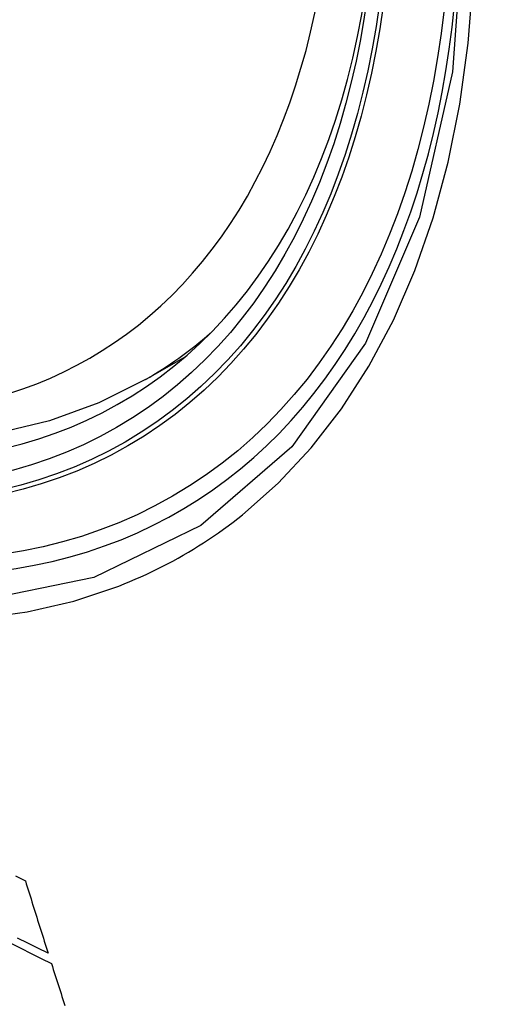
# Model space of a CAD drawing. Header units: inches. Extents: x 28 to 747, y 82 to 346.
# Tile 206 of 246: x 688.129 to 688.248, y 293.171 to 293.422. Entities that reach past the tile are written whole.
import ezdxf

# ---------------------------------------------------------------- set-up
doc = ezdxf.new("R2010")
doc.units = ezdxf.units.IN
doc.header["$MEASUREMENT"] = 0
doc.layers.add('Visible Edges(ANSI)', color=7, linetype='Continuous', lineweight=25)
doc.layers.add('Visible Tangent Edges(ANSI)', color=7, linetype='Continuous', lineweight=25)

msp = doc.modelspace()

# ---------------------------------------------------------------- linework, layer by layer
at = {"layer": 'Visible Edges(ANSI)'}
msp.add_line((688.16088, 293.32994), (688.17116, 293.33587), dxfattribs=at)
at = {"layer": 'Visible Edges(ANSI)', "flags": 128}
for points in [[(688.16088, 293.32994), (688.14901, 293.324), (688.13645, 293.31946), (688.12329, 293.31632), (688.10961, 293.3146), (688.09552, 293.31431), (688.08109, 293.3154), (688.06638, 293.31786), (688.05146, 293.32164), (688.0364, 293.32672), (688.02124, 293.33307), (688.00607, 293.34063), (687.99092, 293.34938), (687.97586, 293.35925), (687.96096, 293.37022), (687.94627, 293.38223), (687.93186, 293.39522), (687.91778, 293.40912), (687.90409, 293.42388)], [(688.12777, 293.20342), (688.13032, 293.20217)], [(688.13032, 293.20217), (688.13056, 293.2014), (688.1308, 293.20063), (688.13104, 293.19986), (688.13128, 293.19908), (688.13152, 293.19831), (688.13176, 293.19754), (688.132, 293.19677), (688.13224, 293.19599), (688.13248, 293.19522), (688.13272, 293.19445), (688.13296, 293.19368), (688.1332, 293.19291), (688.13344, 293.19214), (688.13369, 293.19137), (688.13393, 293.1906), (688.13417, 293.18983), (688.13441, 293.18906), (688.13466, 293.18829), (688.1349, 293.18752), (688.13514, 293.18675), (688.13539, 293.18598), (688.13563, 293.18521), (688.13587, 293.18445), (688.13612, 293.18368)], [(688.13612, 293.18368), (688.13351, 293.18497), (688.13091, 293.18627), (688.12831, 293.18757)], [(688.1266, 293.18626), (688.12919, 293.18497), (688.13177, 293.18367), (688.13435, 293.18238), (688.13694, 293.18109)], [(688.13694, 293.18109), (688.13719, 293.18032), (688.13743, 293.17956), (688.13768, 293.17879), (688.13792, 293.17802), (688.13817, 293.17725), (688.13842, 293.17648), (688.13866, 293.17571), (688.13891, 293.17495), (688.13916, 293.17418), (688.13941, 293.17341), (688.13965, 293.17264), (688.1399, 293.17187), (688.14015, 293.17111), (688.1404, 293.17034)]]:
    msp.add_lwpolyline(points, dxfattribs=at)
at = {"layer": 'Visible Edges(ANSI)'}
msp.add_ellipse((687.9936, 293.59477), major_axis=(0.15994, -0.27703), ratio=0.57735, dxfattribs=at)
msp.add_ellipse((687.99708, 293.59678), major_axis=(0.15748, -0.27276), ratio=0.57735, start_param=2.363977, end_param=7.060801, dxfattribs=at)
at = {"layer": 'Visible Tangent Edges(ANSI)', "flags": 128}
for points in [[(688.24204, 293.44957), (688.23912, 293.40836), (688.23071, 293.37131), (688.21695, 293.3392), (688.19821, 293.31278), (688.17497, 293.29271), (688.14774, 293.27947), (688.11703, 293.27322), (688.08345, 293.27413), (688.04786, 293.28217), (688.011, 293.29716), (687.9737, 293.3188), (687.93691, 293.34651), (687.90127, 293.37981), (687.86769, 293.41789), (687.83698, 293.4598)], [(687.85389, 293.43053), (687.86636, 293.41448), (687.87927, 293.39902), (687.89257, 293.3842), (687.90624, 293.37006), (687.92019, 293.35669), (687.93437, 293.34414), (687.94873, 293.33244), (687.96322, 293.32163), (687.97783, 293.31173), (687.99249, 293.30278), (688.00718, 293.29479), (688.0218, 293.28783), (688.03631, 293.28192), (688.05065, 293.27707), (688.06478, 293.27328), (688.07866, 293.27057), (688.09225, 293.26895), (688.10551, 293.26843), (688.11838, 293.26902), (688.13078, 293.2707), (688.14269, 293.27345), (688.1541, 293.27728)], [(688.18562, 293.29548), (688.1947, 293.3035), (688.20311, 293.31251), (688.21082, 293.32248), (688.21781, 293.33336), (688.22405, 293.34513), (688.2295, 293.35775), (688.23414, 293.37117), (688.23795, 293.38533), (688.24093, 293.40019), (688.24306, 293.41571), (688.24435, 293.43183)], [(688.1541, 293.27728), (688.15551, 293.27784), (688.15692, 293.27843), (688.15832, 293.27902), (688.15971, 293.27964), (688.16109, 293.28027), (688.16247, 293.28092), (688.16383, 293.28159), (688.16519, 293.28227), (688.16654, 293.28297), (688.16787, 293.28369), (688.1692, 293.28442), (688.17052, 293.28517), (688.17183, 293.28594), (688.17314, 293.28673), (688.17443, 293.28753), (688.17571, 293.28835), (688.17698, 293.28918), (688.17825, 293.29003), (688.1795, 293.2909), (688.18075, 293.29178), (688.18198, 293.29268), (688.1832, 293.2936), (688.18442, 293.29453), (688.18562, 293.29548)]]:
    msp.add_lwpolyline(points, dxfattribs=at)
at = {"layer": 'Visible Tangent Edges(ANSI)'}
for centre, major_axis, start_param, end_param in [((687.99609, 293.59621), (-0.17318, 0.29996), 5.05527, 10.652693), ((687.99604, 293.59618), (0.15059, -0.26083), 4.097754, 6.89782), ((688.00439, 293.601), (0.1565, -0.27106), 0, 0.111997)]:
    msp.add_ellipse(centre, major_axis=major_axis, ratio=0.57735, start_param=start_param, end_param=end_param, dxfattribs=at)
for centre, major_axis in [((687.99668, 293.59655), (-0.17111, 0.29637)), ((687.9937, 293.59483), (0.1627, -0.2818)), ((687.9936, 293.59477), (-0.1621, 0.28076))]:
    msp.add_ellipse(centre, major_axis=major_axis, ratio=0.57735, dxfattribs=at)

doc.saveas('drawing.dxf')
